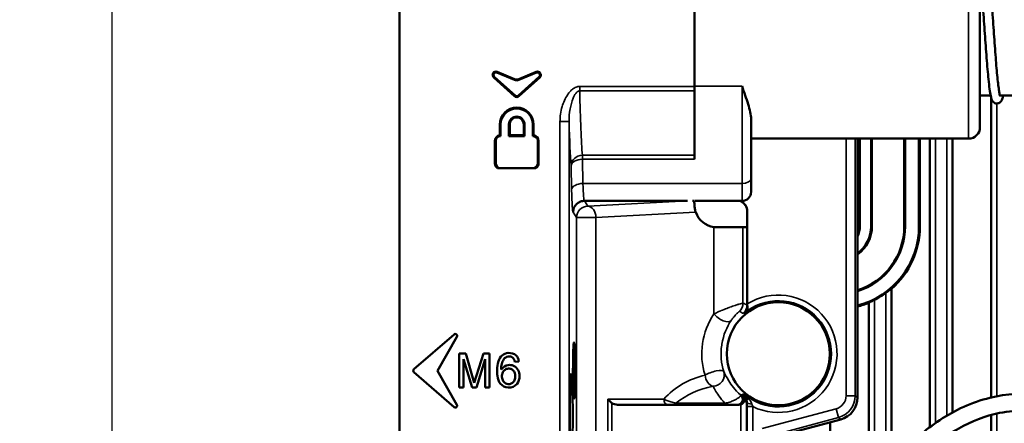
# Model space of a CAD drawing. Header units: millimetres. Extents: x 0 to 4638, y -120 to 1188.
# Tile 23 of 256: x 196 to 283, y 863 to 899. Entities that reach past the tile are written whole.
import ezdxf

# ---------------------------------------------------------------- set-up
doc = ezdxf.new("R2010")
doc.units = ezdxf.units.MM
doc.header["$LTSCALE"] = 2
for name, color, linetype, lineweight in [('Bemaßung (ISO)', 7, 'Continuous', 25), ('Sichtbar (ISO)', 7, 'Continuous', 50), ('Sichtbar schmal (ISO)', 7, 'Continuous', 35)]:
    doc.layers.add(name, color=color, linetype=linetype, lineweight=lineweight)
doc.styles.add('Notiztext (DIN)', font='isocpeur.ttf')
doc.dimstyles.new('Standard (DIN)', dxfattribs={"dimscale": 2, "dimtxt": 3.5, "dimasz": 2.5, "dimexe": 2, "dimexo": 0.5, "dimgap": 0.5, "dimtad": 1, "dimrnd": 1e-08, "dimtxsty": 'Notiztext (DIN)', "dimcen": 0.09, "dimdle": 10, "dimclrd": 256, "dimclre": 256, "dimclrt": 256, "dimadec": 0, "dimazin": 0, "dimtfac": 1, "dimtmove": 0, "dimatfit": 3, "dimfxl": 1, "dimtolj": 1, "dimtzin": 0, "dimlwd": -1, "dimlwe": -1, "dimarcsym": 0})

# ---------------------------------------------------------------- blocks, each defined once
blk = doc.blocks.new('*D35')
at = {"layer": 'Bemaßung (ISO)', "transparency": 16777216}
for p, q in [((256.495, 929.952), (200.539, 929.952)), ((204.539, 924.952), (204.539, 624.952)), ((256.495, 619.952), (200.539, 619.952))]:
    blk.add_line(p, q, dxfattribs=at)
for points in [[(203.706, 924.952), (205.373, 924.952), (204.539, 929.952)], [(203.706, 624.952), (205.373, 624.952), (204.539, 619.952)]]:
    blk.add_solid(points, dxfattribs=at)
at = {"layer": 'Defpoints', "color": 0, "transparency": 16777216}
for p in [(257.495, 929.952), (204.539, 619.952), (257.495, 619.952)]:
    blk.add_point(p, dxfattribs=at)
at = {"layer": 'Bemaßung (ISO)', "transparency": 16777216, "insert": (196.539, 768.982), "char_height": 7, "attachment_point": 1, "rotation": 90, "style": 'Notiztext (DIN)'}
blk.add_mtext('\\A1;310', dxfattribs=at)

msp = doc.modelspace()

# ---------------------------------------------------------------- linework, layer by layer
at = {"layer": 'Sichtbar (ISO)'}
for p, q in [((229.9447, 856.6361), (229.9447, 945.0119)), ((281.1947, 889.4519), (281.1947, 907.4621)), ((255.9947, 893.0571), (255.9947, 904.8467)), ((240.1011, 892.203), (238.2674, 893.8541)), ((240.1481, 892.2552), (238.3144, 893.9063)), ((238.5516, 894.281), (240.1079, 893.6315)), ((238.5786, 894.3459), (240.1079, 893.7076)), ((240.4491, 892.2552), (242.2828, 893.9063)), ((242.0186, 894.3459), (240.4893, 893.7076)), ((242.0457, 894.281), (240.4893, 893.6315)), ((240.4962, 892.203), (242.3299, 893.8541)), ((255.9947, 892.6747), (255.9947, 893.0571)), ((255.9947, 892.6747), (255.9947, 886.9772)), ((281.1947, 892.2519), (282.1448, 892.2519)), ((282.1822, 892.0895), (282.1822, 865.5913)), ((282.9677, 892.2519), (285.1451, 892.2519)), ((260.9947, 890.1894), (260.9947, 884.9399)), ((238.8091, 889.7011), (238.8091, 888.749)), ((238.8794, 889.7011), (238.8794, 888.681)), ((239.6056, 889.7011), (239.6056, 888.681)), ((239.6759, 889.7011), (239.6759, 888.7513)), ((240.9214, 888.7513), (240.9214, 889.7011)), ((240.9916, 888.681), (240.9916, 889.7011)), ((241.7179, 888.681), (241.7179, 889.7011)), ((241.7881, 888.749), (241.7881, 889.7011)), ((238.8562, 888.7042), (238.8794, 888.681)), ((238.8794, 888.681), (238.8562, 888.681)), ((239.6759, 888.7513), (239.6056, 888.681)), ((240.9916, 888.681), (239.6056, 888.681)), ((240.9214, 888.7513), (239.6759, 888.7513)), ((240.9214, 888.7513), (240.9916, 888.681)), ((241.741, 888.7042), (241.7179, 888.681)), ((241.741, 888.681), (241.7179, 888.681)), ((260.9947, 888.4519), (280.1947, 888.4519)), ((270.3863, 888.4519), (270.3863, 865.5867)), ((270.5934, 880.7019), (270.5934, 888.4519)), ((271.5847, 888.4519), (271.5847, 880.7019)), ((271.658, 888.4519), (271.658, 880.7019)), ((274.5113, 880.7019), (274.5113, 888.4519)), ((274.5847, 880.7019), (274.5847, 888.4519)), ((275.8109, 880.7019), (275.8109, 888.4519)), ((275.8895, 880.7019), (275.8895, 888.4519)), ((276.7822, 888.4519), (276.7822, 862.9822)), ((278.7822, 864.2755), (278.7822, 888.4519)), ((238.3735, 888.2686), (238.3735, 886.255)), ((238.4438, 888.2686), (238.4438, 886.255)), ((242.1535, 886.255), (242.1535, 888.2686)), ((242.2237, 886.255), (242.2237, 888.2686)), ((255.9947, 886.9772), (255.9947, 886.6254)), ((241.741, 885.8425), (238.8562, 885.8425)), ((260.9947, 883.7519), (260.9947, 884.9399)), ((255.3829, 882.9519), (246.2737, 882.9519)), ((255.9372, 882.9519), (255.8204, 882.9519)), ((255.9947, 882.9519), (255.9947, 882.956)), ((255.9947, 882.9519), (260.1947, 882.9519)), ((260.6537, 882.0083), (260.6537, 880.6191)), ((260.6572, 882.017), (260.6572, 873.853)), ((257.9947, 880.6191), (260.2744, 880.6191)), ((260.2744, 880.6191), (260.6537, 880.6191)), ((273.3822, 859.3567), (273.3822, 875.1933)), ((260.6549, 873.2738), (260.6549, 873.7565)), ((271.3822, 873.954), (271.3822, 854.825)), ((231.216, 868.0821), (234.7621, 871.1646)), ((235.0246, 870.9482), (233.2947, 867.9519)), ((235.214, 869.464), (235.214, 866.464)), ((235.811, 869.464), (235.214, 869.464)), ((236.546, 866.896), (235.811, 869.464)), ((237.362, 869.464), (236.546, 866.896)), ((237.896, 869.464), (237.362, 869.464)), ((237.896, 866.464), (237.896, 869.464)), ((235.595, 868.975), (236.375, 866.464)), ((235.595, 866.464), (235.595, 868.975)), ((236.732, 866.464), (237.515, 868.975)), ((237.515, 868.975), (237.515, 866.464)), ((240.128, 868.753), (240.494, 868.783)), ((231.216, 867.8217), (234.7621, 864.7391)), ((235.0246, 864.9555), (233.2947, 867.9519)), ((235.214, 866.464), (235.595, 866.464)), ((236.375, 866.464), (236.732, 866.464)), ((237.515, 866.464), (237.896, 866.464)), ((260.5822, 865.5149), (260.5822, 865.5144)), ((260.6549, 865.3854), (260.6549, 865.63)), ((253.6372, 864.9519), (249.2019, 864.9519)), ((254.3476, 864.9519), (253.6372, 864.9519)), ((258.6833, 864.9519), (254.3476, 864.9519)), ((259.8358, 864.9519), (259.7244, 864.9519)), ((259.8358, 864.9519), (259.9203, 864.9519)), ((262.3761, 861.9067), (268.9049, 863.656)), ((267.9822, 863.4088), (267.9822, 835.0336)), ((282.1822, 864.0457), (282.1822, 825.253))]:
    msp.add_line(p, q, dxfattribs=at)
msp.add_circle((263.3947, 869.4519), 4.55, dxfattribs=at)
for centre, radius, start, end in [((238.4649, 894.0734), 0.2952, 67.347575, 228), ((238.4649, 894.0734), 0.2249, 67.347575, 228), ((242.1323, 894.0734), 0.2952, 312, 112.652425), ((242.1323, 894.0734), 0.2249, 312, 112.652425), ((240.2986, 892.4224), 0.2952, 228, 312), ((240.2986, 892.4224), 0.2249, 228, 312), ((240.2986, 889.7011), 1.4895, 0, 180), ((240.2986, 889.7011), 1.4192, 0, 180), ((240.2986, 889.7011), 0.693, 0, 180), ((240.2986, 889.7011), 0.6227, 0, 180), ((280.1947, 889.4519), 1, 270, 0), ((238.8562, 888.2686), 0.4827, 95.599943, 180), ((238.8562, 888.2686), 0.4124, 90, 180), ((241.741, 888.2686), 0.4124, 0, 90), ((241.741, 888.2686), 0.4827, 0, 84.400057), ((238.8562, 886.255), 0.4827, 180, 238.69606), ((238.8562, 886.255), 0.4124, 180, 270), ((241.741, 886.255), 0.4124, 270, 0), ((241.741, 886.255), 0.4827, 301.30394, 0), ((260.1947, 883.7519), 0.8, 270, 0), ((257.9947, 882.6191), 2, 199.413437, 261.95228), ((268.5847, 880.7019), 5.9267, 287.697469, 0), ((268.5847, 880.7019), 3.0733, 305.889304, 0), ((268.5847, 880.7019), 3, 306.909373, 0), ((268.5847, 880.7019), 2.0087, 333.755168, 0), ((268.5847, 880.7019), 7.2262, 284.437408, 0), ((268.5847, 880.7019), 6, 287.474152, 0), ((268.5847, 880.7019), 7.3048, 311.052856, 0), ((268.5847, 880.7019), 7.2786, 296.938646, 306.18717), ((259.6555, 873.7565), 0.9993, 310.977427, 0.001551), ((268.5847, 880.7019), 7.3048, 284.27872, 292.517338), ((263.3947, 869.4519), 4.7025, 125.635594, 130.978978), ((234.8752, 871.0344), 0.1725, 330, 131), ((231.3291, 867.9519), 0.1725, 131, 229), ((263.3947, 869.4519), 4.7025, 229.021022, 234.364406), ((259.9203, 865.4531), 0.5012, 269.999568, 288.375973), ((234.8752, 864.8693), 0.1725, 229, 30)]:
    msp.add_arc(centre, radius, start, end, dxfattribs=at)
for centre, major_axis, ratio, start_param, end_param in [((240.2986, 894.1752), (0, 0.5058), 0.988602, 2.7502913, 3.532894), ((240.2986, 894.099), (0, 0.5058), 0.988602, 2.7502913, 3.532894), ((259.6531, 882.0052), (0.3723, 0.9329), 0.9955924, 5.0936824, 6.3222786), ((259.6566, 882.014), (0.3723, 0.9329), 0.9955924, 5.0936824, 6.2969855), ((256.5512, 882.0995), (0.3273, -0.9094), 0.4819423, 4.6274246, 4.698497), ((248.7019, 865.4519), (0.4619, -0.4619), 0.4142136, 4.3196899, 5.1050881), ((249.2019, 865.4519), (0.7071, 0), 0.7071068, 3.9269908, 4.712389), ((268.3851, 865.5886), (-1.5882, 1.2187), 0.9990327, 2.4875615, 3.7956238)]:
    msp.add_ellipse(centre, major_axis=major_axis, ratio=ratio, start_param=start_param, end_param=end_param, dxfattribs=at)
for centre, major_axis in [((245.3517, 867.9519), (0, -2.5)), ((245.1159, 863.9519), (0, 3.75))]:
    msp.add_ellipse(centre, major_axis=major_axis, ratio=0.0349208, dxfattribs=at)
for points, knots in [([(281.1947, 906.3498), (281.2275, 906.3499), (281.2602, 906.3464), (281.3514, 906.3257), (281.4071, 906.2982), (281.49, 906.2397), (281.5228, 906.2059), (281.5851, 906.1286), (281.6067, 906.0883), (281.6685, 905.9572), (281.6941, 905.8677), (281.798, 905.4378), (281.8654, 904.9372), (281.9902, 903.737), (282.0466, 903.0838), (282.1537, 901.7105), (282.2057, 900.9824), (282.3082, 899.5048), (282.3599, 898.7369), (282.4618, 897.2581), (282.5133, 896.5284), (282.6147, 895.1974), (282.666, 894.579), (282.7665, 893.5341), (282.8173, 893.0921), (282.8896, 892.6127), (282.9129, 892.4822), (282.9521, 892.3039), (282.9692, 892.2439), (282.9842, 892.2024), (282.9874, 892.1953), (282.9874, 892.1953)], [2.1716221, 2.1716221, 2.1716221, 2.1716221, 2.1862082, 2.1862082, 2.2147681, 2.2147681, 2.2436417, 2.2436417, 2.2884542, 2.2884542, 2.3890984, 2.3890984, 2.6909966, 2.6909966, 2.9360014, 2.9360014, 3.1625881, 3.1625881, 3.3877181, 3.3877181, 3.6117218, 3.6117218, 3.8350205, 3.8350205, 4.056502, 4.056502, 4.163186, 4.163186, 4.2495256, 4.2495256, 4.2828731, 4.2828731, 4.2828731, 4.2828731]), ([(283.2456, 892.2519), (283.2213, 892.136), (283.1946, 892.0359), (283.1412, 891.8861), (283.1175, 891.8263), (283.0392, 891.7152), (283.0015, 891.6707), (282.9043, 891.605), (282.8604, 891.5832), (282.742, 891.5503), (282.6633, 891.5488), (282.5328, 891.5795), (282.4796, 891.6066), (282.3894, 891.6712), (282.3574, 891.7068), (282.2969, 891.7868), (282.2758, 891.8279), (282.2102, 891.9732), (282.183, 892.0771), (282.0807, 892.5413), (282.0144, 893.0474), (281.8926, 894.2395), (281.8371, 894.889), (281.7308, 896.2594), (281.6787, 896.9905), (281.5763, 898.471), (281.5245, 899.2389), (281.4227, 900.7154), (281.3712, 901.4427), (281.2787, 902.6509), (281.2365, 903.1642), (281.1947, 903.6181)], [1.9223993, 1.9223993, 1.9223993, 1.9223993, 2.0204386, 2.0204386, 2.089874, 2.089874, 2.1296509, 2.1296509, 2.1534858, 2.1534858, 2.1861983, 2.1861983, 2.21485, 2.21485, 2.2472414, 2.2472414, 2.2925259, 2.2925259, 2.4088344, 2.4088344, 2.7015102, 2.7015102, 2.9428382, 2.9428382, 3.16953, 3.16953, 3.3946136, 3.3946136, 3.6186431, 3.6186431, 3.8027379, 3.8027379, 3.8027379, 3.8027379]), ([(260.1947, 893.0719), (260.3718, 892.5402), (260.567, 891.9947), (260.8777, 891.0027), (260.9947, 890.5562), (260.9947, 890.1894)], [0, 0, 0, 0, 0.19971244, 0.19971244, 0.39942487, 0.39942487, 0.39942487, 0.39942487]), ([(245.2733, 881.952), (245.2733, 881.9618), (245.2735, 881.9716), (245.2738, 881.9815), (245.2757, 882.0447), (245.2838, 882.1081), (245.2975, 882.1696), (245.322, 882.2792), (245.3658, 882.3857), (245.425, 882.4807), (245.4842, 882.5756), (245.5606, 882.6617), (245.6479, 882.7317), (245.7352, 882.8018), (245.8357, 882.8577), (245.9412, 882.8949), (246.0467, 882.9321), (246.16, 882.9517), (246.2737, 882.9519)], [0, 0, 0, 0, 0.0188697, 0.0188697, 0.0188697, 0.1394981, 0.1394981, 0.1394981, 0.3546919, 0.3546919, 0.3546919, 0.5698176, 0.5698176, 0.5698176, 0.7849077, 0.7849077, 0.7849077, 1, 1, 1, 1]), ([(256.0867, 882.0195), (256.0726, 882.0645), (256.059, 882.1135), (256.0336, 882.2219), (256.0227, 882.2813), (256.0058, 882.3988), (255.9999, 882.4635), (255.9942, 882.5788), (255.9943, 882.6298), (255.998, 882.7726), (256.0073, 882.8501), (255.8819, 882.835)], [0.5824282, 0.5824282, 0.5824282, 0.5824282, 0.59652598, 0.59652598, 0.61369837, 0.61369837, 0.63528314, 0.63528314, 0.65686791, 0.65686791, 0.7091774, 0.7091774, 0.7091774, 0.7091774]), ([(257.9947, 880.6191), (257.9628, 880.6192), (257.9315, 880.6199), (257.8344, 880.6245), (257.7719, 880.6308), (257.7147, 880.6388)], [-0.61426716, -0.61426716, -0.61426716, -0.61426716, -0.603756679, -0.603756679, -0.580736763, -0.580736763, -0.580736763, -0.580736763]), ([(273.3822, 875.1933), (273.3821, 875.1937), (273.3821, 875.194), (273.3819, 875.1942), (273.3797, 875.1967), (273.3653, 875.1885), (273.3149, 875.1531), (273.2792, 875.1262), (273.1919, 875.0598), (273.1311, 875.0132), (273.006, 874.9188), (272.9424, 874.8714), (272.8822, 874.8274)], [-0.001718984, -0.001718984, -0.001718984, -0.001718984, 0, 0, 0, 0.01857875, 0.01857875, 0.037157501, 0.037157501, 0.061176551, 0.061176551, 0.08329845, 0.08329845, 0.08329845, 0.08329845]), ([(260.6572, 873.853), (260.6572, 873.7759), (260.6578, 873.6847), (260.6596, 873.5458), (260.6611, 873.4721), (260.6643, 873.372), (260.6664, 873.3259), (260.6701, 873.2789), (260.6722, 873.2654), (260.6741, 873.2639)], [-0.242458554, -0.242458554, -0.242458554, -0.242458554, -0.219321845, -0.219321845, -0.197937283, -0.197937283, -0.178830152, -0.178830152, -0.163176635, -0.163176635, -0.163176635, -0.163176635]), ([(271.8822, 874.2131), (271.8782, 874.211), (271.8742, 874.209), (271.8079, 874.1754), (271.7408, 874.1419), (271.6166, 874.0803), (271.5595, 874.0523), (271.4743, 874.0096), (271.4388, 873.9914), (271.3934, 873.9655), (271.3822, 873.9574), (271.3822, 873.954)], [-0.080909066, -0.080909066, -0.080909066, -0.080909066, -0.079588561, -0.079588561, -0.058571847, -0.058571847, -0.037555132, -0.037555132, -0.018777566, -0.018777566, -0.001001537, -0.001001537, -0.001001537, -0.001001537]), ([(240.494, 868.783), (240.4557, 869.012), (240.2872, 869.4039), (239.5851, 869.6034), (238.9559, 869.3554), (238.6127, 868.7454), (238.5571, 868.0976), (238.5787, 867.421), (238.7754, 866.7301), (239.5671, 866.3371), (240.4019, 866.6929), (240.5975, 867.4293), (240.4726, 868.0444), (240.062, 868.4304), (239.4368, 868.5079), (239.1159, 868.2942), (238.934, 868.063)], [0, 0, 0, 0, 0.0637389, 0.1430362, 0.2056704, 0.272675, 0.3588786, 0.4154977, 0.4956792, 0.5789967, 0.6715231, 0.7501793, 0.8082882, 0.8702872, 0.920762, 1, 1, 1, 1]), ([(240.128, 868.753), (240.0956, 868.9323), (239.9771, 869.1657), (239.4989, 869.2822), (239.1197, 868.9986), (238.9563, 868.5473), (238.9212, 868.2414), (238.934, 868.063)], [0, 0, 0, 0, 0.1971508, 0.367059, 0.5792559, 0.7686726, 1, 1, 1, 1]), ([(239.546, 868.138), (239.5164, 868.1362), (239.4006, 868.1207), (239.1897, 868.0139), (238.978, 867.7196), (238.9804, 867.3204), (239.1431, 866.9304), (239.3988, 866.7819), (239.546, 866.77)], [0, 0, 0, 0, 0.0458474, 0.1838259, 0.355507, 0.5859181, 0.7743866, 1, 1, 1, 1]), ([(239.546, 866.77), (239.7218, 866.7558), (240.0376, 866.8977), (240.1875, 867.3264), (240.1771, 867.7122), (239.9875, 868.018), (239.7483, 868.1326), (239.6053, 868.1424), (239.546, 868.138)], [0, 0, 0, 0, 0.2494302, 0.4209873, 0.6345478, 0.7893873, 0.9171423, 1, 1, 1, 1]), ([(260.3109, 865.9017), (260.3633, 865.8562), (260.4108, 865.8053), (260.4945, 865.6946), (260.5305, 865.635), (260.56, 865.5722)], [0, 0, 0, 0, 0.02082262, 0.02082262, 0.041645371, 0.041645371, 0.041645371, 0.041645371]), ([(305.4947, 819.2019), (300.0102, 818.9466), (294.3975, 819.2684), (286.3044, 821.4061), (283.6192, 822.6113), (279.8333, 824.9356), (278.5554, 825.8547), (276.3296, 827.8353), (275.3564, 828.8885), (273.2677, 831.7576), (272.2884, 833.7019), (270.8287, 837.8999), (270.3957, 840.2156), (270.066, 845.2627), (270.2346, 848.028), (270.8756, 853.0164), (271.3631, 855.3039), (272.8132, 858.514), (273.4679, 859.5875), (275.2129, 861.7198), (276.3719, 862.7544), (278.9869, 864.4802), (280.4969, 865.1708), (283.5429, 865.9322), (285.1069, 866.0083), (288.1195, 865.7763), (289.5965, 865.4912), (293.916, 864.5381), (296.7758, 863.7967), (299.4739, 862.663)], [0, 0, 0, 0, 1.6471907, 1.6471907, 2.512286, 2.512286, 2.9814074, 2.9814074, 3.4074559, 3.4074559, 4.048128, 4.048128, 4.7439952, 4.7439952, 5.5692143, 5.5692143, 6.2562786, 6.2562786, 6.62764, 6.62764, 7.0836704, 7.0836704, 7.5679298, 7.5679298, 8.0256191, 8.0256191, 8.4745262, 8.4745262, 9.3531595, 9.3531595, 9.3531595, 9.3531595]), ([(260.2835, 865.7983), (260.31, 865.7714), (260.3333, 865.7418), (260.3751, 865.675), (260.393, 865.6367), (260.4184, 865.5561), (260.426, 865.514), (260.4292, 865.4339), (260.4272, 865.3866), (260.3985, 865.2779), (260.3765, 865.2293), (260.316, 865.1364), (260.275, 865.0921), (260.2039, 865.0383), (260.1795, 865.0228), (260.1296, 864.9968), (260.1044, 864.9861), (260.0783, 864.9774)], [0, 0, 0, 0, 0.011871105, 0.011871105, 0.025092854, 0.025092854, 0.038209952, 0.038209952, 0.049156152, 0.049156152, 0.059123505, 0.059123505, 0.070363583, 0.070363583, 0.075644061, 0.075644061, 0.080584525, 0.080584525, 0.080584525, 0.080584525]), ([(260.2835, 865.7983), (260.3311, 865.75), (260.3727, 865.6983), (260.4461, 865.588), (260.4773, 865.5289), (260.5495, 865.3543), (260.5745, 865.2346), (260.578, 865.1148), (260.578, 865.1136), (260.578, 865.1123)], [0.00000101, 0.00000101, 0.00000101, 0.00000101, 0.02134405, 0.02134405, 0.044098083, 0.044098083, 0.087565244, 0.087565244, 0.088023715, 0.088023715, 0.088023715, 0.088023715]), ([(260.6547, 865.3853), (260.6379, 865.4165), (260.6217, 865.4473), (260.59, 865.5096), (260.5747, 865.5408), (260.56, 865.5722)], [-0.020943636, -0.020943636, -0.020943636, -0.020943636, -0.010429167, -0.010429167, -0.000005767, -0.000005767, -0.000005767, -0.000005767]), ([(260.6671, 865.5844), (260.6656, 865.5607), (260.6634, 865.5251), (260.6591, 865.4554), (260.6568, 865.4181), (260.6547, 865.3853)], [0.000000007, 0.000000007, 0.000000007, 0.000000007, 0.014475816, 0.014475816, 0.025464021, 0.025464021, 0.025464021, 0.025464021]), ([(260.6741, 865.6398), (260.6722, 865.6383), (260.6701, 865.6248), (260.668, 865.598), (260.6675, 865.5915), (260.6671, 865.5844)], [-0.159888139, -0.159888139, -0.159888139, -0.159888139, -0.144234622, -0.144234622, -0.14008041, -0.14008041, -0.14008041, -0.14008041]), ([(259.7244, 864.9519), (259.7216, 864.9519), (259.7088, 864.9519), (259.6905, 864.9519), (259.6877, 864.9519), (259.6847, 864.9519), (259.6817, 864.9519), (259.6636, 864.9519), (259.6413, 864.9519), (259.6165, 864.9519), (259.6094, 864.9519), (259.6022, 864.9519), (259.5947, 864.9519), (259.5278, 864.9519), (259.4455, 864.9519), (259.354, 864.9519), (259.3248, 864.9519), (259.2947, 864.9519), (259.2639, 864.9519), (259.1653, 864.9519), (259.0563, 864.9519), (258.9354, 864.9519), (258.8556, 864.9519), (258.7687, 864.9519), (258.6833, 864.9519)], [0, 0, 0, 0, 0.1083717, 0.1083717, 0.1083717, 0.1248802, 0.1248802, 0.1248802, 0.2227962, 0.2227962, 0.2227962, 0.2505498, 0.2505498, 0.2505498, 0.4994084, 0.4994084, 0.4994084, 0.5787195, 0.5787195, 0.5787195, 0.832421, 0.832421, 0.832421, 1, 1, 1, 1]), ([(298.9608, 861.2535), (296.7388, 862.19), (294.4016, 862.8563), (289.8382, 863.9237), (287.5838, 864.4431), (284.5122, 864.4475), (283.7103, 864.3797), (281.6712, 863.9698), (280.4457, 863.4943), (278.1838, 862.2285), (277.122, 861.4187), (275.1734, 859.4321), (274.3151, 858.1806), (273.136, 855.6112), (272.7469, 854.2967), (272.0734, 851.0817), (271.8761, 849.1498), (271.6227, 845.08), (271.6356, 842.9125), (272.1558, 839.0372), (272.581, 837.302), (274.0929, 833.297), (275.4218, 831.0448), (278.5418, 827.7308), (280.1891, 826.4774), (284.017, 824.1227), (286.283, 823.0616), (291.5438, 821.4814), (294.5937, 821.1217), (300.2338, 820.6544), (302.8706, 820.5797), (305.4947, 820.7019)], [0, 0, 0, 0, 0.7239802, 0.7239802, 1.4065478, 1.4065478, 1.6455555, 1.6455555, 2.030523, 2.030523, 2.4233928, 2.4233928, 2.866162, 2.866162, 3.2731393, 3.2731393, 3.8539391, 3.8539391, 4.4995608, 4.4995608, 5.0301815, 5.0301815, 5.7872679, 5.7872679, 6.3983357, 6.3983357, 7.137143, 7.137143, 8.04717, 8.04717, 8.8352787, 8.8352787, 8.8352787, 8.8352787])]:
    msp.add_open_spline(points, degree=3, knots=knots, dxfattribs=at)
for points, degree in [([(238.8562, 888.7042), (238.8405, 888.7199), (238.8248, 888.7347), (238.8091, 888.749)], 3), ([(241.741, 888.7042), (241.7567, 888.7199), (241.7724, 888.7347), (241.7881, 888.749)], 3), ([(260.6549, 873.2738), (260.6645, 873.2689), (260.6741, 873.2639)], 2), ([(260.6741, 865.6398), (260.6645, 865.6349), (260.6549, 865.63)], 2)]:
    msp.add_open_spline(points, degree=degree, dxfattribs=at)
for points, weights in [([(238.8562, 885.8425), (238.7407, 885.8425), (238.6054, 885.8425)], [1.25557050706, 1.25557050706, 1.15700505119]), ([(241.9918, 885.8425), (241.8566, 885.8425), (241.741, 885.8425)], [1.15700505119, 1.25557050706, 1.25557050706])]:
    msp.add_rational_spline(points, weights, degree=2, dxfattribs=at)
at = {"layer": 'Sichtbar schmal (ISO)'}
for p, q in [((280.1947, 908.3579), (280.1947, 888.4519)), ((238.2674, 893.8541), (238.3144, 893.9063)), ((238.5786, 894.3459), (238.5516, 894.281)), ((240.1079, 893.6315), (240.1079, 893.7076)), ((240.4893, 893.7076), (240.4893, 893.6315)), ((242.0186, 894.3459), (242.0457, 894.281)), ((242.3299, 893.8541), (242.2828, 893.9063)), ((245.8623, 893.0571), (255.9947, 893.0571)), ((245.8623, 892.6747), (245.8623, 893.0571)), ((255.9947, 893.0719), (260.1947, 893.0719)), ((260.1947, 884.4919), (260.1947, 893.0719)), ((240.1011, 892.203), (240.1481, 892.2552)), ((240.4962, 892.203), (240.4491, 892.2552)), ((255.9947, 892.6747), (245.8623, 892.6747)), ((282.6822, 891.5541), (282.6822, 865.6993)), ((238.8091, 889.7011), (238.8794, 889.7011)), ((239.6759, 889.7011), (239.6056, 889.7011)), ((240.9214, 889.7011), (240.9916, 889.7011)), ((241.7881, 889.7011), (241.7179, 889.7011)), ((244.1164, 844.2493), (244.1164, 889.9506)), ((244.9159, 889.9506), (244.1164, 889.9506)), ((244.9159, 889.9522), (244.9159, 844.2493)), ((238.8562, 888.7042), (238.8562, 888.681)), ((241.741, 888.7042), (241.741, 888.681)), ((269.3763, 865.7482), (269.3763, 888.4519)), ((270.1758, 888.4519), (270.1758, 865.7482)), ((277.2822, 888.4519), (277.2822, 863.3479)), ((278.2822, 863.9927), (278.2822, 888.4519)), ((238.3735, 888.2686), (238.4438, 888.2686)), ((242.2237, 888.2686), (242.1535, 888.2686)), ((246.0931, 886.9772), (255.9947, 886.9772)), ((246.0931, 886.9772), (246.0931, 886.6254)), ((238.3735, 886.255), (238.4438, 886.255)), ((242.2237, 886.255), (242.1535, 886.255)), ((245.1441, 883.9319), (245.0938, 886.0654)), ((255.9947, 886.6254), (246.0931, 886.6254)), ((246.0931, 886.6254), (246.1435, 884.4919)), ((246.1435, 884.4919), (260.1947, 884.4919)), ((260.1947, 884.4919), (260.1947, 882.9519)), ((246.2719, 882.9519), (246.5793, 882.4905)), ((246.5793, 882.4905), (255.3829, 882.9519)), ((245.5799, 881.4919), (245.2733, 881.952)), ((245.5799, 881.4919), (245.5799, 668.4119)), ((247.2864, 881.4919), (245.5799, 881.4919)), ((256.09, 881.9532), (247.2864, 881.4919)), ((247.2864, 881.4919), (247.2864, 668.4119)), ((260.6572, 882.017), (260.6537, 882.0083)), ((257.7147, 872.9744), (257.7147, 880.6388)), ((260.2744, 880.6191), (260.2744, 873.9266)), ((271.658, 880.7019), (271.5847, 880.7019)), ((274.5847, 880.7019), (274.5113, 880.7019)), ((275.8895, 880.7019), (275.8109, 880.7019)), ((272.8822, 858.5315), (272.8822, 874.8274)), ((271.8822, 874.2131), (271.8822, 856.3615)), ((254.3908, 866.4323), (254.3908, 866.4323)), ((248.3483, 852.4519), (248.3483, 865.4519)), ((248.3483, 865.4519), (253.2836, 865.4519)), ((248.7019, 865.0983), (248.7019, 852.8054)), ((254.0372, 865.1661), (254.0372, 865.1642)), ((254.3476, 864.9519), (254.3476, 865.0885)), ((254.3478, 865.0887), (258.6845, 865.0887)), ((258.6833, 864.9519), (258.6833, 865.0887)), ((260.0783, 852.9516), (260.0783, 864.9774)), ((260.578, 865.1123), (260.578, 852.4519)), ((269.3763, 865.7482), (270.1758, 865.7482)), ((270.1758, 865.7482), (270.3863, 865.5867)), ((260.6404, 862.4721), (260.6404, 864.7849)), ((260.6404, 864.7849), (261.1401, 864.7849)), ((261.1401, 864.7849), (261.1401, 862.4721)), ((261.9587, 862.8404), (268.4874, 864.5898)), ((268.4874, 864.5898), (268.6944, 863.8175)), ((282.6822, 864.1701), (282.6822, 824.9582)), ((268.6944, 863.8175), (262.1656, 862.0682)), ((268.9049, 863.656), (268.6944, 863.8175))]:
    msp.add_line(p, q, dxfattribs=at)
for centre, radius, start, end in [((263.3947, 869.4519), 5.183, 244.21458, 121.881296), ((263.3947, 869.4519), 4.6833, 234.484983, 125.515017), ((258.4519, 860.7307), 7, 102.614676, 137.588413)]:
    msp.add_arc(centre, radius, start, end, dxfattribs=at)
for centre, major_axis, ratio, start_param, end_param in [((246.2958, 898.9519), (0, -13.1329), 0.0375798, 5.2107354, 5.8600543), ((245.2964, 898.9519), (0, 14.1329), 0.0349208, 2.2612657, 2.7184616), ((246.0931, 886.0654), (-0.997, -0.0773), 0.9113459, 4.6418366, 6.1983021), ((246.0931, 886.0654), (-0.9997, -0.0236), 0.559893, 4.6991741, 6.2410524), ((246.1435, 883.9319), (-0.9997, -0.0236), 0.559893, 4.6991741, 6.2410524), ((246.2737, 886.4519), (0, 3.5), 0.0448981, 2.1651821, 3.1415927), ((260.1947, 884.9399), (0.8, 0), 0.56, 4.712389, 6.2831853), ((245.2743, 886.4519), (0, -4.5), 0.0349208, 5.3067748, 6.2770013), ((246.5793, 881.4919), (0.8322, 0.5545), 0.9980229, 0.9839411, 2.552911), ((246.5793, 881.4919), (-0.0523, 0.9986), 0.7066218, 4.6753734, 6.2091542), ((255.3829, 881.9532), (-0.0523, 0.9986), 0.7066218, 4.6753734, 4.7416943), ((256.0611, 882.5829), (0.7923, 0.0503), 0.7939058, 4.6984662, 4.721689), ((259.275, 873.9266), (-0.4017, -0.9158), 0.9992738, 1.1577167, 1.983876), ((262.9067, 869.4519), (6.2754, 0), 0.9993901, 2.5451952, 3.4477346), ((258.4218, 872.9744), (0.8272, -0.5619), 0.4898639, 4.0876047, 6.243143), ((257.6302, 867.5617), (0.9535, 0.3015), 0.2887086, 0.0364598, 2.3106656), ((257.6302, 867.5617), (0.8972, 0.4415), 0.9702734, 4.2669199, 6.1384748), ((257.6302, 867.5617), (0.2184, -0.9759), 0.6984159, 4.5573412, 5.9730897), ((259.159, 860.7307), (7, 0), 0.8571429, 1.790964, 2.3286215), ((253.6372, 865.4519), (0, -0.5), 0.7071068, 4.712389, 6.2831853), ((259.7244, 865.4519), (0, -0.5), 0.9986687, 0, 2.3984911), ((259.8358, 865.4519), (0, -0.5), 0.9986229, 0, 2.4138041), ((3180.0243, 1132.9268), (-2923.5039, -267.126), 0.0021062, 0.0490374, 0.0497667), ((260.9423, 863.69), (0.0956, -3.4809), 0.0822747, 4.2800131, 4.3901353), ((261.1419, 865.1414), (-0.5, 0.0052), 0.2876276, 0.0364474, 1.4253261), ((261.0884, 864.8635), (0.2255, -0.6744), 0.0341457, 1.4425781, 1.7629831), ((268.1756, 865.7493), (-0.9529, 0.7312), 0.9990327, 2.4875615, 3.7956238), ((268.1756, 865.7493), (-1.587, 1.2178), 0.999806, 2.4875615, 3.7956238)]:
    msp.add_ellipse(centre, major_axis=major_axis, ratio=ratio, start_param=start_param, end_param=end_param, dxfattribs=at)
for points, knots in [([(244.1164, 889.9506), (244.1164, 890.3981), (244.1833, 890.8498), (244.3103, 891.2789), (244.3646, 891.4624), (244.4313, 891.6433), (244.5097, 891.8184), (244.5904, 891.9985), (244.6846, 892.1752), (244.7953, 892.3383), (244.8642, 892.4397), (244.9404, 892.5374), (245.0242, 892.6276), (245.0841, 892.6921), (245.149, 892.7534), (245.218, 892.808), (245.3196, 892.8885), (245.4336, 892.9573), (245.5557, 893.0017), (245.6533, 893.0371), (245.7584, 893.0571), (245.8623, 893.0571)], [0, 0, 0, 0, 0.3503206, 0.3503206, 0.3503206, 0.5001312, 0.5001312, 0.5001312, 0.6542193, 0.6542193, 0.6542193, 0.7499869, 0.7499869, 0.7499869, 0.8184395, 0.8184395, 0.8184395, 0.919337, 0.919337, 0.919337, 1, 1, 1, 1]), ([(245.8623, 892.6747), (245.8278, 892.6752), (245.7928, 892.6689), (245.7603, 892.6574), (245.7366, 892.649), (245.7138, 892.6377), (245.6926, 892.6249), (245.618, 892.5797), (245.5574, 892.5137), (245.5059, 892.4447), (245.4077, 892.3133), (245.3358, 892.1635), (245.2745, 892.0126), (245.1514, 891.7096), (245.0706, 891.3906), (245.0129, 891.0709), (244.9461, 890.7013), (244.9125, 890.325), (244.9159, 889.9507)], [0, 0, 0, 0, 0.0329676, 0.0329676, 0.0329676, 0.05694382, 0.05694382, 0.05694382, 0.14144686, 0.14144686, 0.14144686, 0.30248212, 0.30248212, 0.30248212, 0.62592186, 0.62592186, 0.62592186, 0.99993505, 0.99993505, 0.99993505, 0.99993505]), ([(257.7147, 872.9744), (257.8425, 873.0371), (257.9934, 873.1076), (258.1558, 873.1791), (258.2096, 873.2028), (258.2653, 873.2269), (258.3215, 873.2507), (258.3338, 873.256), (258.3462, 873.2612), (258.3587, 873.2665), (258.5182, 873.3336), (258.6861, 873.4008), (258.8528, 873.4643), (258.9187, 873.4894), (258.9853, 873.5142), (259.0504, 873.5381), (259.069, 873.5449), (259.0876, 873.5516), (259.1061, 873.5583), (259.2727, 873.6187), (259.436, 873.6746), (259.5824, 873.7228), (259.6815, 873.7554), (259.7745, 873.7849), (259.8579, 873.8107), (259.8865, 873.8195), (259.9139, 873.8279), (259.9398, 873.8357), (260.0257, 873.8617), (260.0981, 873.8825), (260.1528, 873.8976), (260.2117, 873.9138), (260.2514, 873.9236), (260.2673, 873.926), (260.2708, 873.9266), (260.2732, 873.9268), (260.2744, 873.9266)], [0, 0, 0, 0, 0.1589336, 0.1589336, 0.1589336, 0.2115343, 0.2115343, 0.2115343, 0.2231065, 0.2231065, 0.2231065, 0.3708643, 0.3708643, 0.3708643, 0.4293137, 0.4293137, 0.4293137, 0.4459964, 0.4459964, 0.4459964, 0.5957819, 0.5957819, 0.5957819, 0.6971714, 0.6971714, 0.6971714, 0.7320193, 0.7320193, 0.7320193, 0.8475726, 0.8475726, 0.8475726, 0.9720717, 0.9720717, 0.9720717, 1, 1, 1, 1]), ([(259.9519, 873.1914), (259.9503, 873.1922), (259.9422, 873.1872), (259.9284, 873.1766), (259.9147, 873.1661), (259.895, 873.1497), (259.8714, 873.129), (259.86, 873.119), (259.8477, 873.1079), (259.8346, 873.0959), (259.8198, 873.0823), (259.8041, 873.0677), (259.7879, 873.0521), (259.754, 873.0197), (259.717, 872.9828), (259.6797, 872.944), (259.6614, 872.9251), (259.643, 872.9054), (259.6245, 872.8854), (259.5987, 872.8575), (259.5731, 872.829), (259.5479, 872.8001), (259.5025, 872.748), (259.4582, 872.6945), (259.4162, 872.6413), (259.4095, 872.6329), (259.403, 872.6245), (259.3965, 872.6161), (259.3376, 872.5404), (259.2831, 872.4646), (259.2373, 872.3967)], [0, 0, 0, 0, 0.1103011, 0.1103011, 0.1103011, 0.2204282, 0.2204282, 0.2204282, 0.2733372, 0.2733372, 0.2733372, 0.3331114, 0.3331114, 0.3331114, 0.4575813, 0.4575813, 0.4575813, 0.5184405, 0.5184405, 0.5184405, 0.6033351, 0.6033351, 0.6033351, 0.7561793, 0.7561793, 0.7561793, 0.7804318, 0.7804318, 0.7804318, 1, 1, 1, 1]), ([(259.2373, 872.3967), (258.8493, 871.8207), (258.5408, 871.1131), (258.4081, 870.3093), (258.4026, 870.2761), (258.3974, 870.2427), (258.3925, 870.2092), (258.2798, 869.433), (258.3527, 868.5967), (258.5799, 867.8731)], [0, 0, 0, 0, 0.5, 0.5, 0.5, 0.520668, 0.520668, 0.520668, 1, 1, 1, 1]), ([(258.5799, 867.8731), (258.6595, 867.7219), (258.7881, 867.4306), (259.0253, 867.0496), (259.1337, 866.8755), (259.2679, 866.6812), (259.4315, 866.4789), (259.6024, 866.2678), (259.8078, 866.0435), (260.0623, 865.8201)], [0, 0, 0, 0, 0.5171394, 0.5171394, 0.5171394, 0.7533597, 0.7533597, 0.7533597, 1, 1, 1, 1]), ([(258.6847, 865.089), (258.4685, 865.3149), (258.2885, 865.5395), (258.1453, 865.7413), (257.8762, 866.1206), (257.723, 866.4242), (257.6302, 866.5859)], [0.00003989, 0.00003989, 0.00003989, 0.00003989, 0.34736713, 0.34736713, 0.34736713, 1, 1, 1, 1]), ([(253.2836, 865.4519), (253.3394, 865.4241), (253.4003, 865.3958), (253.4647, 865.368), (253.5716, 865.3217), (253.6914, 865.2748), (253.8176, 865.2321), (253.9463, 865.1885), (254.0853, 865.1488), (254.2216, 865.1167), (254.2634, 865.1068), (254.3058, 865.0975), (254.3476, 865.0887)], [0, 0, 0, 0, 0.20535456, 0.20535456, 0.20535456, 0.54591043, 0.54591043, 0.54591043, 0.89324723, 0.89324723, 0.89324723, 1, 1, 1, 1]), ([(258.6848, 865.089), (258.8219, 865.1134), (258.9655, 865.1459), (259.1, 865.1881), (259.1669, 865.209), (259.2329, 865.2326), (259.2954, 865.2576), (259.3993, 865.2989), (259.495, 865.3443), (259.5807, 865.3888), (259.6221, 865.4103), (259.6619, 865.4323), (259.6997, 865.454), (259.7879, 865.5047), (259.8647, 865.5559), (259.9243, 865.6034), (259.9459, 865.6206), (259.9656, 865.6376), (259.9832, 865.654), (259.9907, 865.661), (259.9977, 865.6679), (260.0043, 865.6747), (260.0292, 865.7002), (260.048, 865.7241), (260.0594, 865.7456), (260.0615, 865.7494), (260.0633, 865.7531), (260.0648, 865.7567), (260.0758, 865.7819), (260.0755, 865.8036), (260.0623, 865.8201)], [0.000685, 0.000685, 0.000685, 0.000685, 0.18476573, 0.18476573, 0.18476573, 0.27634808, 0.27634808, 0.27634808, 0.4284863, 0.4284863, 0.4284863, 0.50191634, 0.50191634, 0.50191634, 0.67324836, 0.67324836, 0.67324836, 0.73529939, 0.73529939, 0.73529939, 0.76173268, 0.76173268, 0.76173268, 0.86107564, 0.86107564, 0.86107564, 0.87854267, 0.87854267, 0.87854267, 0.99999887, 0.99999887, 0.99999887, 0.99999887]), ([(260.168, 865.8252), (260.1871, 865.8209), (260.2058, 865.8167), (260.2243, 865.8124), (260.2444, 865.8077), (260.2641, 865.803), (260.2835, 865.7983)], [0, 0, 0, 0, 0.4781799, 0.4781799, 0.4781799, 1, 1, 1, 1]), ([(260.6422, 865.1414), (260.6436, 865.2282), (260.6345, 865.3079), (260.6198, 865.3788), (260.6149, 865.4022), (260.6094, 865.4249), (260.6033, 865.4469), (260.5909, 865.4915), (260.5763, 865.5331), (260.56, 865.5722)], [0, 0, 0, 0, 0.5001867, 0.5001867, 0.5001867, 0.6642238, 0.6642238, 0.6642238, 1, 1, 1, 1])]:
    msp.add_open_spline(points, degree=3, knots=knots, dxfattribs=at)
for points in [[(260.2744, 873.9266), (260.4012, 873.871), (260.528, 873.8143), (260.6549, 873.7565)], [(260.3109, 873.002), (260.1917, 873.0665), (260.072, 873.1296), (259.9519, 873.1914)], [(260.168, 865.8252), (260.2157, 865.8505), (260.2633, 865.876), (260.3109, 865.9017)], [(260.6422, 865.1414), (260.6208, 865.1317), (260.5994, 865.122), (260.578, 865.1123)], [(260.6671, 865.5844), (260.8273, 865.4143), (260.9886, 865.2322), (261.0679, 864.9999)]]:
    msp.add_open_spline(points, degree=3, dxfattribs=at)

# ---------------------------------------------------------------- dimensions: what is measured, and where the dimension line sits
at = {"layer": 'Bemaßung (ISO)'}
dim = msp.add_linear_dim(base=(204.5395, 619.9519), p1=(257.4947, 929.9519), p2=(257.4947, 619.9519), angle=90, dimstyle='Standard (DIN)', override={"dimgap": 0.5, "dimdec": 2, "dimtol": 0, "dimlim": 0, "dimtp": 0, "dimtm": 0, "dimtdec": 2, "dimtofl": 0, "dimatfit": 1}, dxfattribs=at)
dim.commit()
dim.dimension.update_dxf_attribs({"geometry": '*D35', "text_midpoint": (204.5395, 774.9319), "dimtype": 160})

doc.saveas('drawing.dxf')
